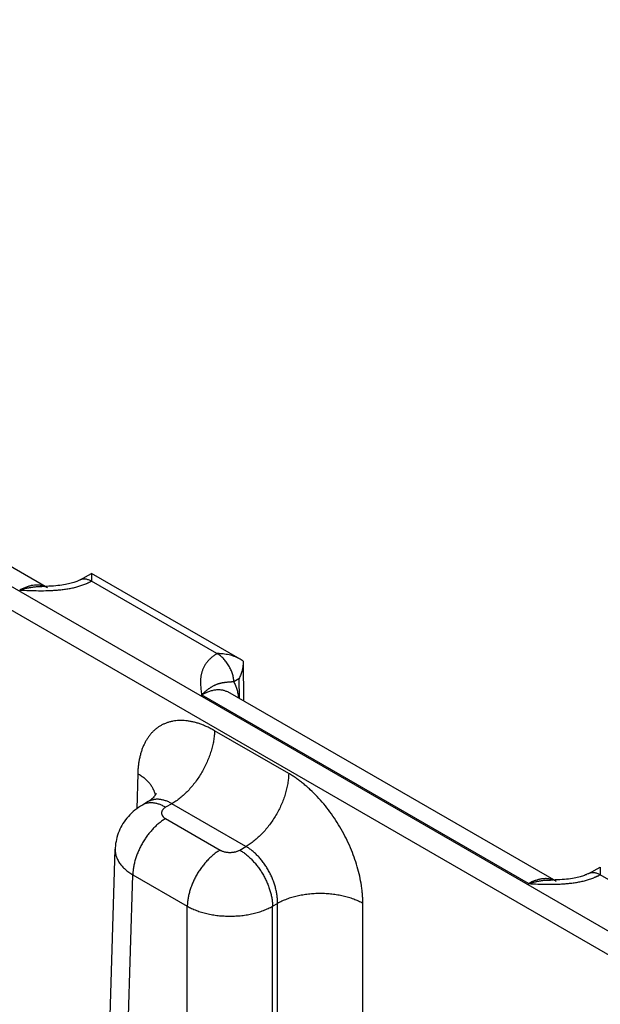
# Model space of a CAD drawing. Header units: inches. Extents: x 0 to 34, y 0 to 22.
# Tile 109 of 111: x 27.961 to 28.712, y 16.639 to 17.912. Entities that reach past the tile are written whole.
import ezdxf

# ---------------------------------------------------------------- set-up
doc = ezdxf.new("R2010")
doc.units = ezdxf.units.IN
doc.header["$LTSCALE"] = 1.87
doc.header["$MEASUREMENT"] = 0
doc.layers.get('0').update_dxf_attribs({"linetype": 'CONTINUOUS'})

msp = doc.modelspace()

# ---------------------------------------------------------------- linework, layer by layer
at = {"color": 7, "linetype": 'CONTINUOUS'}
for p, q in [((30.0263, 15.9806), (24.795, 19.0011)), ((30.0129, 15.9576), (24.7816, 18.9781)), ((27.997, 17.1778), (27.5728, 17.4227)), ((28.0393, 17.1881), (28.0541, 17.1963)), ((28.0541, 17.1963), (28.0538, 17.1864)), ((28.246, 17.0855), (28.0541, 17.1963)), ((28.2162, 17.0926), (28.0538, 17.1863)), ((28.2501, 17.0827), (28.246, 17.0855)), ((28.2501, 17.0827), (28.2505, 17.0314)), ((28.2446, 17.0601), (28.2379, 17.0561)), ((28.2446, 17.0601), (28.2448, 17.0347)), ((28.6188, 16.7951), (28.1962, 17.0391)), ((28.6546, 16.7981), (28.2304, 17.043)), ((28.3089, 16.9376), (28.213, 16.9929)), ((28.1138, 16.9376), (28.1124, 16.892)), ((28.1274, 16.9012), (28.1198, 16.8968)), ((28.1579, 16.8985), (28.1498, 16.8939)), ((28.2537, 16.8432), (28.1579, 16.8985)), ((28.1498, 16.8792), (28.2202, 16.8385)), ((28.0487, 15.652), (28.0846, 16.8395)), ((28.2457, 16.8385), (28.2537, 16.8432)), ((28.6969, 16.8084), (28.7117, 16.8166)), ((28.7117, 16.8166), (28.7115, 16.8067)), ((28.0715, 15.6199), (28.1074, 16.8065)), ((28.1074, 16.8065), (28.1778, 16.7659)), ((28.8738, 16.7129), (28.7115, 16.8066)), ((28.1778, 15.5585), (28.1778, 16.7659)), ((28.2881, 16.7659), (28.2945, 16.7696)), ((28.2881, 15.5585), (28.2881, 16.7659)), ((28.2945, 15.5622), (28.2945, 16.7696)), ((28.4048, 16.5949), (28.4048, 16.7696))]:
    msp.add_line(p, q, dxfattribs=at)
for points in [[(28.0393, 17.1881), (28.0386, 17.1877), (28.0378, 17.1873), (28.0369, 17.1869), (28.0359, 17.1864), (28.0349, 17.186), (28.0337, 17.1855), (28.0324, 17.185), (28.031, 17.1846), (28.0295, 17.1841), (28.0279, 17.1836), (28.0261, 17.1832), (28.0243, 17.1827), (28.0223, 17.1823), (28.0202, 17.1819), (28.0179, 17.1815), (28.0156, 17.1811), (28.0131, 17.1808), (28.0105, 17.1805), (28.0077, 17.1802), (28.0049, 17.18), (28.002, 17.1798), (27.9989, 17.1797), (27.9958, 17.1796), (27.9926, 17.1795), (27.9897, 17.1795)], [(28.1375, 16.9115), (28.1375, 16.9115), (28.1375, 16.9114), (28.1374, 16.9113), (28.1373, 16.911), (28.1371, 16.9106), (28.1368, 16.9102), (28.1365, 16.9096), (28.136, 16.9089), (28.1354, 16.9081), (28.1347, 16.9072), (28.1338, 16.9062), (28.1328, 16.9052), (28.1317, 16.9042), (28.1304, 16.9032), (28.1289, 16.9021), (28.1274, 16.9012)], [(28.1198, 16.8968), (28.1174, 16.8954), (28.1148, 16.8937), (28.1124, 16.8919), (28.11, 16.8901), (28.1078, 16.8882), (28.1056, 16.8862), (28.1035, 16.8841), (28.1016, 16.882), (28.0997, 16.8798), (28.0979, 16.8776), (28.0963, 16.8752), (28.0947, 16.8729), (28.0933, 16.8704), (28.092, 16.868), (28.0907, 16.8655), (28.0896, 16.8629), (28.0886, 16.8603), (28.0877, 16.8577), (28.0869, 16.855), (28.0862, 16.8523), (28.0857, 16.8496), (28.0852, 16.8469), (28.0849, 16.8442), (28.0847, 16.8414), (28.0846, 16.8395)], [(28.6969, 16.8084), (28.6962, 16.808), (28.6954, 16.8076), (28.6945, 16.8072), (28.6936, 16.8067), (28.6925, 16.8063), (28.6913, 16.8058), (28.69, 16.8053), (28.6886, 16.8049), (28.6871, 16.8044), (28.6855, 16.8039), (28.6838, 16.8035), (28.6819, 16.803), (28.6799, 16.8026), (28.6778, 16.8022), (28.6756, 16.8018), (28.6732, 16.8014), (28.6707, 16.8011), (28.6681, 16.8008), (28.6653, 16.8005), (28.6625, 16.8003), (28.6596, 16.8001), (28.6565, 16.8), (28.6534, 16.7999), (28.6502, 16.7998), (28.6473, 16.7998)]]:
    msp.add_lwpolyline(points, dxfattribs=at)
for centre in [(27.9846, 17.1564), (28.6422, 16.7767)]:
    msp.add_arc(centre, 0.0247, 60.0199, 69.5545, dxfattribs=at)
for points, knots in [([(27.9612, 17.1748), (27.9652, 17.1746), (27.9734, 17.1743), (27.9856, 17.1739), (27.9948, 17.174), (28.0009, 17.1742), (28.0039, 17.1744), (28.007, 17.1746), (28.01, 17.1748), (28.013, 17.1751), (28.017, 17.1755), (28.022, 17.1762), (28.0278, 17.1772), (28.0335, 17.1785), (28.039, 17.1801), (28.0434, 17.1816), (28.0464, 17.1827), (28.048, 17.1834), (28.0492, 17.184), (28.0504, 17.1845), (28.0516, 17.1851), (28.0527, 17.1857), (28.0535, 17.1861), (28.0538, 17.1863)], [0, 0, 0, 0, 0.129267, 0.258658, 0.388097, 0.420423, 0.452714, 0.484956, 0.517131, 0.549221, 0.581203, 0.644743, 0.707528, 0.769295, 0.829747, 0.888565, 0.917263, 0.931415, 0.94543, 0.959303, 0.973028, 0.986594, 1, 1, 1, 1]), ([(27.9932, 17.1795), (27.9927, 17.1797), (27.9915, 17.1801), (27.9898, 17.1806), (27.9879, 17.1809), (27.9861, 17.1811), (27.9842, 17.1812), (27.9815, 17.1812), (27.9781, 17.1809), (27.974, 17.1801), (27.9697, 17.1787), (27.9654, 17.177), (27.9626, 17.1756), (27.9612, 17.1748)], [0, 0, 0, 0, 0.053874, 0.108377, 0.163667, 0.21989, 0.277177, 0.335645, 0.456465, 0.583031, 0.715729, 0.854727, 1, 1, 1, 1]), ([(27.9612, 17.1748), (27.9624, 17.1752), (27.9642, 17.1757), (27.9666, 17.1764), (27.9684, 17.1769), (27.9702, 17.1773), (27.972, 17.1777), (27.9738, 17.178), (27.9756, 17.1783), (27.9774, 17.1786), (27.9791, 17.1788), (27.9809, 17.179), (27.9833, 17.1793), (27.9862, 17.1794), (27.9885, 17.1795), (27.9897, 17.1795)], [0, 0, 0, 0, 0.130322, 0.1949, 0.25907, 0.322829, 0.386199, 0.449192, 0.511811, 0.574048, 0.635896, 0.697388, 0.758552, 0.879912, 1, 1, 1, 1]), ([(28.0393, 17.1881), (28.0395, 17.1882), (28.04, 17.1884), (28.0408, 17.1887), (28.0416, 17.189), (28.0424, 17.1892), (28.0433, 17.1893), (28.0445, 17.1894), (28.046, 17.1893), (28.0479, 17.1889), (28.0499, 17.1883), (28.0519, 17.1875), (28.0532, 17.1868), (28.0538, 17.1864)], [0, 0, 0, 0, 0.053721, 0.107706, 0.162213, 0.217487, 0.273757, 0.33123, 0.450425, 0.576322, 0.709682, 0.85089, 1, 1, 1, 1]), ([(28.2162, 17.0926), (28.2159, 17.0924), (28.2152, 17.0919), (28.2142, 17.0913), (28.2132, 17.0906), (28.2119, 17.0897), (28.2104, 17.0885), (28.2086, 17.0871), (28.207, 17.0856), (28.2055, 17.084), (28.2041, 17.0825), (28.2028, 17.0809), (28.2016, 17.0792), (28.2006, 17.0776), (28.1996, 17.0759), (28.1987, 17.0742), (28.198, 17.0725), (28.1973, 17.0707), (28.1967, 17.069), (28.1963, 17.0673), (28.1958, 17.0655), (28.1955, 17.0638), (28.1953, 17.062), (28.1951, 17.0602), (28.1949, 17.0585), (28.1948, 17.0561), (28.1949, 17.0532), (28.1951, 17.0496), (28.1954, 17.0461), (28.1958, 17.0426), (28.1961, 17.0402), (28.1962, 17.0391)], [0, 0, 0, 0, 0.020016, 0.039778, 0.059278, 0.078527, 0.116295, 0.153104, 0.188991, 0.223998, 0.258173, 0.291572, 0.324253, 0.356281, 0.38772, 0.418636, 0.449095, 0.47916, 0.508893, 0.538353, 0.567591, 0.596655, 0.62559, 0.654432, 0.683213, 0.711959, 0.76942, 0.826933, 0.884543, 0.942245, 1, 1, 1, 1]), ([(28.246, 17.0855), (28.2449, 17.0862), (28.2427, 17.0873), (28.2392, 17.0888), (28.2355, 17.09), (28.2318, 17.0909), (28.228, 17.0917), (28.2247, 17.0921), (28.2221, 17.0924), (28.2202, 17.0925), (28.2182, 17.0926), (28.2169, 17.0926), (28.2162, 17.0926)], [0, 0, 0, 0, 0.120791, 0.243393, 0.36745, 0.492654, 0.618735, 0.745456, 0.808995, 0.872615, 0.936292, 1, 1, 1, 1]), ([(28.2379, 17.0561), (28.2379, 17.0569), (28.2378, 17.0586), (28.2375, 17.0611), (28.237, 17.0637), (28.2362, 17.0664), (28.2353, 17.069), (28.2342, 17.0717), (28.233, 17.0743), (28.2316, 17.0769), (28.23, 17.0794), (28.2283, 17.0818), (28.2265, 17.084), (28.2246, 17.0861), (28.2226, 17.088), (28.2206, 17.0897), (28.2185, 17.0913), (28.217, 17.0922), (28.2163, 17.0926)], [0, 0, 0, 0, 0.055737, 0.113935, 0.174368, 0.236755, 0.300765, 0.366035, 0.432174, 0.498773, 0.565415, 0.631682, 0.697162, 0.761461, 0.824209, 0.885067, 0.943744, 1, 1, 1, 1]), ([(28.2501, 17.0825), (28.2501, 17.0815), (28.2501, 17.0796), (28.2498, 17.0767), (28.2493, 17.0739), (28.2487, 17.071), (28.2479, 17.0682), (28.2469, 17.0655), (28.2459, 17.0628), (28.2451, 17.061), (28.2446, 17.0601)], [0, 0, 0, 0, 0.123766, 0.248167, 0.373058, 0.498295, 0.623742, 0.749264, 0.874729, 1, 1, 1, 1]), ([(28.2379, 17.0561), (28.2373, 17.056), (28.2364, 17.056), (28.2354, 17.0559), (28.2346, 17.0559), (28.2338, 17.0558), (28.2331, 17.0557), (28.2324, 17.0557), (28.2317, 17.0556), (28.231, 17.0556), (28.2301, 17.0555), (28.229, 17.0554), (28.2278, 17.0553), (28.2266, 17.0551), (28.2254, 17.055), (28.2242, 17.0548), (28.2231, 17.0546), (28.2219, 17.0544), (28.2207, 17.0541), (28.2196, 17.0538), (28.2184, 17.0535), (28.2172, 17.0531), (28.216, 17.0527), (28.2148, 17.0522), (28.2138, 17.0518), (28.2129, 17.0514), (28.2121, 17.051), (28.211, 17.0504), (28.2097, 17.0497), (28.2084, 17.049), (28.2071, 17.0481), (28.206, 17.0474), (28.2051, 17.0468), (28.2042, 17.0461), (28.2031, 17.0452), (28.2017, 17.0441), (28.2006, 17.0432), (28.1997, 17.0424), (28.1988, 17.0415), (28.1976, 17.0404), (28.1967, 17.0395), (28.1962, 17.0391)], [0, 0, 0, 0, 0.036791, 0.05426, 0.071164, 0.087544, 0.103436, 0.118881, 0.13392, 0.14859, 0.162927, 0.19074, 0.217628, 0.243831, 0.269564, 0.295023, 0.320383, 0.345797, 0.371403, 0.397327, 0.423683, 0.45057, 0.478078, 0.506279, 0.535246, 0.550042, 0.565057, 0.595757, 0.62738, 0.659967, 0.693561, 0.728193, 0.745896, 0.763857, 0.800567, 0.838345, 0.877194, 0.897012, 0.917088, 0.958023, 1, 1, 1, 1]), ([(28.2379, 17.0561), (28.2383, 17.0553), (28.2391, 17.0538), (28.2401, 17.0515), (28.241, 17.049), (28.2419, 17.0465), (28.2426, 17.0438), (28.2434, 17.04), (28.2438, 17.0371), (28.244, 17.0352)], [0, 0, 0, 0, 0.114129, 0.231101, 0.351087, 0.474231, 0.600641, 0.73039, 1, 1, 1, 1]), ([(28.1962, 17.0391), (28.1966, 17.0393), (28.1974, 17.0398), (28.1986, 17.0404), (28.1998, 17.041), (28.201, 17.0416), (28.2021, 17.0422), (28.2037, 17.0429), (28.2056, 17.0437), (28.208, 17.0445), (28.2102, 17.0451), (28.2125, 17.0456), (28.2147, 17.0459), (28.2169, 17.0461), (28.219, 17.0461), (28.2211, 17.046), (28.2231, 17.0457), (28.2251, 17.0452), (28.2269, 17.0446), (28.2287, 17.0439), (28.2299, 17.0433), (28.2304, 17.043)], [0, 0, 0, 0, 0.03817, 0.075849, 0.112998, 0.149638, 0.185777, 0.221407, 0.291136, 0.358852, 0.424593, 0.488421, 0.550425, 0.610718, 0.669443, 0.726767, 0.782885, 0.838018, 0.892407, 0.946311, 1, 1, 1, 1]), ([(28.213, 16.9929), (28.2115, 16.9938), (28.2083, 16.9955), (28.2036, 16.9979), (28.1989, 16.9999), (28.1942, 17.0017), (28.1896, 17.0032), (28.185, 17.0044), (28.1804, 17.0052), (28.176, 17.0058), (28.1716, 17.0061), (28.1673, 17.0061), (28.1631, 17.0058), (28.1591, 17.0052), (28.1551, 17.0043), (28.1513, 17.0031), (28.1476, 17.0016), (28.1441, 16.9999), (28.1407, 16.9978), (28.1375, 16.9955), (28.1345, 16.9928), (28.1317, 16.99), (28.129, 16.9868), (28.1266, 16.9834), (28.1243, 16.9798), (28.1223, 16.9759), (28.1204, 16.9718), (28.1188, 16.9675), (28.1174, 16.9629), (28.1162, 16.9582), (28.1153, 16.9533), (28.1145, 16.9482), (28.114, 16.9429), (28.1138, 16.9394), (28.1138, 16.9376)], [0, 0, 0, 0, 0.037315, 0.073712, 0.109185, 0.143732, 0.177363, 0.210096, 0.24196, 0.272995, 0.303253, 0.332796, 0.361699, 0.390049, 0.417941, 0.445481, 0.472783, 0.499964, 0.527146, 0.554449, 0.581992, 0.609888, 0.638241, 0.66715, 0.696698, 0.726962, 0.758003, 0.789873, 0.822612, 0.856248, 0.890801, 0.926279, 0.962681, 1, 1, 1, 1]), ([(28.213, 16.9929), (28.213, 16.9908), (28.2127, 16.9865), (28.2119, 16.9799), (28.2105, 16.9731), (28.2086, 16.9662), (28.2062, 16.9593), (28.2034, 16.9525), (28.2002, 16.9457), (28.1966, 16.9391), (28.1926, 16.9327), (28.1883, 16.9265), (28.1837, 16.9207), (28.1789, 16.9153), (28.1738, 16.9103), (28.1695, 16.9066), (28.1659, 16.9038), (28.1624, 16.9013), (28.1597, 16.8996), (28.1579, 16.8985)], [0, 0, 0, 0, 0.056204, 0.114844, 0.175676, 0.238405, 0.302691, 0.368163, 0.434426, 0.501069, 0.567674, 0.633825, 0.699113, 0.763148, 0.825561, 0.886022, 0.915434, 0.944253, 1, 1, 1, 1]), ([(28.1138, 16.9376), (28.1153, 16.9367), (28.1183, 16.9347), (28.1225, 16.9315), (28.1261, 16.9281), (28.1293, 16.9246), (28.1315, 16.9215), (28.133, 16.919), (28.1339, 16.9171), (28.1348, 16.9151), (28.1354, 16.9132), (28.136, 16.9113), (28.1362, 16.9099), (28.1363, 16.9093)], [0, 0, 0, 0, 0.146511, 0.286391, 0.419591, 0.546272, 0.666835, 0.725046, 0.782, 0.837822, 0.892655, 0.946657, 1, 1, 1, 1]), ([(28.3089, 16.9376), (28.3088, 16.9354), (28.3086, 16.9311), (28.3077, 16.9245), (28.3063, 16.9178), (28.3045, 16.9109), (28.3021, 16.904), (28.2993, 16.8971), (28.2961, 16.8903), (28.2925, 16.8837), (28.2885, 16.8773), (28.2842, 16.8712), (28.2796, 16.8654), (28.2747, 16.86), (28.2697, 16.855), (28.2653, 16.8512), (28.2618, 16.8485), (28.2583, 16.8459), (28.2556, 16.8442), (28.2537, 16.8432)], [0, 0, 0, 0, 0.056204, 0.114844, 0.175676, 0.238405, 0.302691, 0.368163, 0.434426, 0.501069, 0.567674, 0.633825, 0.699113, 0.763148, 0.825561, 0.886022, 0.915434, 0.944253, 1, 1, 1, 1]), ([(28.4048, 16.7696), (28.4048, 16.7715), (28.4047, 16.7752), (28.4043, 16.781), (28.4038, 16.7868), (28.4027, 16.7948), (28.4008, 16.8049), (28.3976, 16.8172), (28.3936, 16.8294), (28.3888, 16.8417), (28.3832, 16.8538), (28.3769, 16.8656), (28.3699, 16.877), (28.3624, 16.8879), (28.3544, 16.8982), (28.3459, 16.9078), (28.3384, 16.9152), (28.3323, 16.9207), (28.3277, 16.9246), (28.3231, 16.9282), (28.3184, 16.9316), (28.3137, 16.9347), (28.3105, 16.9367), (28.3089, 16.9376)], [0, 0, 0, 0, 0.027978, 0.056571, 0.085757, 0.115506, 0.176553, 0.239429, 0.3038, 0.3693, 0.43554, 0.502116, 0.568618, 0.634637, 0.699775, 0.763649, 0.825903, 0.856324, 0.886224, 0.91557, 0.94433, 0.972481, 1, 1, 1, 1]), ([(28.1498, 16.8939), (28.1485, 16.8946), (28.1464, 16.8957), (28.1436, 16.8969), (28.1409, 16.898), (28.1382, 16.8987), (28.1355, 16.8993), (28.1336, 16.8995), (28.1317, 16.8997), (28.1298, 16.8997), (28.128, 16.8995), (28.1262, 16.8992), (28.1245, 16.8988), (28.1229, 16.8983), (28.1213, 16.8976), (28.1203, 16.8971), (28.1198, 16.8968)], [0, 0, 0, 0, 0.148542, 0.219948, 0.289419, 0.422584, 0.486421, 0.548509, 0.608954, 0.667885, 0.725458, 0.781853, 0.837273, 0.891942, 0.9461, 1, 1, 1, 1]), ([(28.1579, 16.8985), (28.1565, 16.8993), (28.1545, 16.9004), (28.1517, 16.9016), (28.1496, 16.9024), (28.1475, 16.903), (28.1455, 16.9035), (28.1435, 16.9039), (28.1415, 16.9041), (28.1396, 16.9042), (28.1377, 16.9042), (28.1358, 16.904), (28.134, 16.9037), (28.1323, 16.9033), (28.1306, 16.9027), (28.1289, 16.902), (28.1279, 16.9015), (28.1274, 16.9012)], [0, 0, 0, 0, 0.14636, 0.21686, 0.285562, 0.352491, 0.417693, 0.481233, 0.543198, 0.6037, 0.66287, 0.720865, 0.777862, 0.834056, 0.889659, 0.944896, 1, 1, 1, 1]), ([(28.1498, 16.8939), (28.1494, 16.8936), (28.1486, 16.8931), (28.1476, 16.8923), (28.1468, 16.8916), (28.1463, 16.891), (28.1458, 16.8904), (28.1453, 16.8896), (28.1449, 16.8887), (28.1447, 16.888), (28.1446, 16.8875), (28.1446, 16.887), (28.1445, 16.8865), (28.1446, 16.886), (28.1446, 16.8855), (28.1447, 16.885), (28.1449, 16.8843), (28.1453, 16.8835), (28.1458, 16.8827), (28.1463, 16.8821), (28.1468, 16.8815), (28.1476, 16.8807), (28.1486, 16.8799), (28.1494, 16.8794), (28.1498, 16.8792)], [0, 0, 0, 0, 0.074282, 0.144711, 0.211305, 0.24323, 0.274281, 0.333946, 0.390901, 0.418618, 0.445958, 0.473044, 0.5, 0.526956, 0.554042, 0.581382, 0.609099, 0.666054, 0.725719, 0.75677, 0.788695, 0.855289, 0.925718, 1, 1, 1, 1]), ([(28.1498, 16.8792), (28.1484, 16.8784), (28.1456, 16.8766), (28.1415, 16.8735), (28.1376, 16.8701), (28.1337, 16.8663), (28.13, 16.8621), (28.1264, 16.8576), (28.1231, 16.8529), (28.12, 16.848), (28.1172, 16.8429), (28.1148, 16.8377), (28.1126, 16.8324), (28.1108, 16.8271), (28.1093, 16.8218), (28.1083, 16.8166), (28.1076, 16.8115), (28.1074, 16.8082), (28.1074, 16.8065)], [0, 0, 0, 0, 0.055748, 0.113969, 0.174431, 0.236845, 0.30088, 0.366169, 0.43232, 0.498926, 0.56557, 0.631833, 0.697306, 0.761592, 0.824322, 0.885155, 0.943796, 1, 1, 1, 1]), ([(28.0846, 16.8395), (28.0846, 16.8388), (28.0846, 16.8373), (28.0848, 16.835), (28.0852, 16.8327), (28.0858, 16.8305), (28.0867, 16.8283), (28.0877, 16.8261), (28.0888, 16.8239), (28.0902, 16.8217), (28.0918, 16.8196), (28.0941, 16.8169), (28.0968, 16.8142), (28.0998, 16.8118), (28.103, 16.8093), (28.1056, 16.8076), (28.1074, 16.8065)], [0, 0, 0, 0, 0.05373, 0.107707, 0.162196, 0.217446, 0.27369, 0.331141, 0.389984, 0.45038, 0.512462, 0.576337, 0.709709, 0.779346, 0.850956, 1, 1, 1, 1]), ([(28.2202, 16.8385), (28.2188, 16.8377), (28.216, 16.8359), (28.2119, 16.8329), (28.208, 16.8294), (28.2041, 16.8256), (28.2004, 16.8214), (28.1968, 16.817), (28.1935, 16.8123), (28.1904, 16.8073), (28.1876, 16.8022), (28.1852, 16.797), (28.183, 16.7917), (28.1812, 16.7864), (28.1798, 16.7811), (28.1787, 16.7759), (28.178, 16.7709), (28.1778, 16.7675), (28.1778, 16.7659)], [0, 0, 0, 0, 0.055748, 0.113969, 0.174431, 0.236845, 0.30088, 0.366169, 0.43232, 0.498926, 0.56557, 0.631833, 0.697306, 0.761592, 0.824322, 0.885155, 0.943796, 1, 1, 1, 1]), ([(28.2202, 16.8385), (28.2206, 16.8383), (28.2215, 16.8378), (28.223, 16.8372), (28.2245, 16.8367), (28.2261, 16.8362), (28.2277, 16.8359), (28.2294, 16.8357), (28.2312, 16.8355), (28.2329, 16.8355), (28.2347, 16.8355), (28.2365, 16.8357), (28.2382, 16.8359), (28.2398, 16.8362), (28.2414, 16.8367), (28.2429, 16.8372), (28.2444, 16.8378), (28.2452, 16.8383), (28.2457, 16.8385)], [0, 0, 0, 0, 0.055839, 0.11418, 0.174783, 0.237353, 0.301548, 0.366992, 0.433282, 0.5, 0.566718, 0.633008, 0.698452, 0.762647, 0.825217, 0.88582, 0.944161, 1, 1, 1, 1]), ([(28.2457, 16.8385), (28.2471, 16.8377), (28.2499, 16.8359), (28.254, 16.8329), (28.2579, 16.8294), (28.2618, 16.8256), (28.2655, 16.8214), (28.2691, 16.817), (28.2724, 16.8123), (28.2755, 16.8073), (28.2782, 16.8022), (28.2807, 16.797), (28.2829, 16.7917), (28.2847, 16.7864), (28.2861, 16.7811), (28.2872, 16.7759), (28.2879, 16.7709), (28.2881, 16.7675), (28.2881, 16.7659)], [0, 0, 0, 0, 0.055748, 0.113969, 0.174431, 0.236845, 0.30088, 0.366169, 0.43232, 0.498926, 0.56557, 0.631833, 0.697306, 0.761592, 0.824322, 0.885155, 0.943796, 1, 1, 1, 1]), ([(28.2945, 16.7696), (28.2945, 16.7712), (28.2944, 16.7746), (28.2939, 16.7798), (28.293, 16.7851), (28.2917, 16.7905), (28.2901, 16.7959), (28.2881, 16.8012), (28.2857, 16.8065), (28.283, 16.8117), (28.2801, 16.8167), (28.2769, 16.8215), (28.2734, 16.826), (28.2698, 16.8302), (28.2659, 16.834), (28.262, 16.8375), (28.2579, 16.8406), (28.2551, 16.8424), (28.2537, 16.8432)], [0, 0, 0, 0, 0.057025, 0.11632, 0.177647, 0.240716, 0.3052, 0.37074, 0.436955, 0.50345, 0.569826, 0.635684, 0.700637, 0.764313, 0.826371, 0.886503, 0.944448, 1, 1, 1, 1]), ([(28.6969, 16.8084), (28.6971, 16.8085), (28.6976, 16.8087), (28.6984, 16.8091), (28.6992, 16.8093), (28.7, 16.8095), (28.7009, 16.8096), (28.7021, 16.8097), (28.7036, 16.8096), (28.7055, 16.8092), (28.7075, 16.8086), (28.7095, 16.8078), (28.7108, 16.8071), (28.7115, 16.8067)], [0, 0, 0, 0, 0.053721, 0.107706, 0.162213, 0.217487, 0.273757, 0.33123, 0.450425, 0.576322, 0.709682, 0.85089, 1, 1, 1, 1]), ([(28.6188, 16.7951), (28.6228, 16.7949), (28.631, 16.7946), (28.6432, 16.7942), (28.6524, 16.7943), (28.6585, 16.7945), (28.6615, 16.7947), (28.6646, 16.7949), (28.6676, 16.7951), (28.6706, 16.7954), (28.6746, 16.7958), (28.6796, 16.7965), (28.6854, 16.7975), (28.6911, 16.7988), (28.6966, 16.8004), (28.701, 16.8019), (28.704, 16.8031), (28.7056, 16.8038), (28.7068, 16.8043), (28.708, 16.8049), (28.7092, 16.8054), (28.7103, 16.806), (28.7111, 16.8064), (28.7115, 16.8066)], [0, 0, 0, 0, 0.129267, 0.258658, 0.388097, 0.420423, 0.452714, 0.484956, 0.517131, 0.549221, 0.581203, 0.644743, 0.707528, 0.769295, 0.829747, 0.888565, 0.917263, 0.931415, 0.94543, 0.959303, 0.973028, 0.986594, 1, 1, 1, 1]), ([(28.6509, 16.7998), (28.6503, 16.8), (28.6491, 16.8004), (28.6474, 16.8009), (28.6456, 16.8012), (28.6437, 16.8014), (28.6418, 16.8016), (28.6391, 16.8015), (28.6357, 16.8012), (28.6316, 16.8004), (28.6273, 16.799), (28.623, 16.7973), (28.6202, 16.7959), (28.6188, 16.7951)], [0, 0, 0, 0, 0.053874, 0.108377, 0.163667, 0.21989, 0.277177, 0.335645, 0.456465, 0.583031, 0.715729, 0.854727, 1, 1, 1, 1]), ([(28.6188, 16.7951), (28.62, 16.7955), (28.6218, 16.796), (28.6242, 16.7967), (28.626, 16.7972), (28.6278, 16.7976), (28.6296, 16.798), (28.6314, 16.7983), (28.6332, 16.7986), (28.635, 16.7989), (28.6367, 16.7992), (28.6385, 16.7994), (28.6409, 16.7996), (28.6438, 16.7997), (28.6461, 16.7998), (28.6473, 16.7998)], [0, 0, 0, 0, 0.130322, 0.1949, 0.25907, 0.322829, 0.386199, 0.449192, 0.511811, 0.574048, 0.635896, 0.697388, 0.758552, 0.879912, 1, 1, 1, 1]), ([(28.4048, 16.7696), (28.4038, 16.7701), (28.402, 16.7711), (28.3991, 16.7725), (28.3961, 16.7738), (28.3918, 16.7754), (28.3863, 16.7773), (28.3794, 16.7791), (28.3722, 16.7805), (28.3648, 16.7815), (28.3573, 16.7822), (28.3496, 16.7824), (28.342, 16.7822), (28.3344, 16.7815), (28.327, 16.7805), (28.3198, 16.7791), (28.3129, 16.7773), (28.3074, 16.7754), (28.3032, 16.7738), (28.3002, 16.7725), (28.2973, 16.7711), (28.2954, 16.7701), (28.2945, 16.7696)], [0, 0, 0, 0, 0.027447, 0.055573, 0.084353, 0.113757, 0.174287, 0.236862, 0.301125, 0.366684, 0.43312, 0.5, 0.56688, 0.633316, 0.698875, 0.763138, 0.825713, 0.886243, 0.915647, 0.944427, 0.972553, 1, 1, 1, 1]), ([(28.1778, 16.7659), (28.1797, 16.7649), (28.1825, 16.7634), (28.1865, 16.7617), (28.1907, 16.76), (28.1962, 16.7581), (28.2032, 16.7563), (28.2103, 16.7549), (28.2178, 16.7538), (28.2253, 16.7532), (28.2329, 16.753), (28.2406, 16.7532), (28.2481, 16.7538), (28.2556, 16.7549), (28.2627, 16.7563), (28.2697, 16.7581), (28.2752, 16.76), (28.2794, 16.7617), (28.2834, 16.7634), (28.2862, 16.7649), (28.2881, 16.7659)], [0, 0, 0, 0, 0.055627, 0.08443, 0.11385, 0.174398, 0.236972, 0.30122, 0.366753, 0.433157, 0.499999, 0.566842, 0.633246, 0.698779, 0.763027, 0.825602, 0.88615, 0.91557, 0.944373, 1, 1, 1, 1])]:
    msp.add_open_spline(points, degree=3, knots=knots, dxfattribs=at)

doc.saveas('drawing.dxf')
